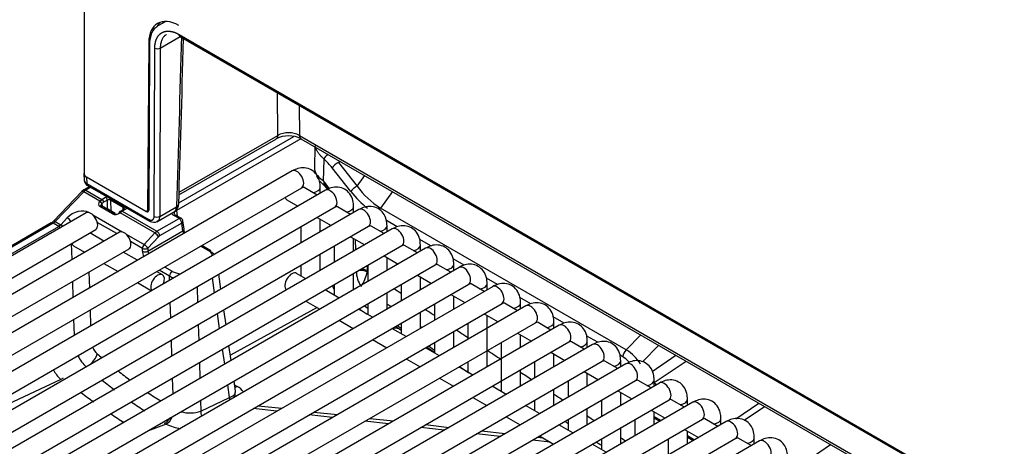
# Model space of a CAD drawing. Header units: millimetres. Extents: x -40 to 419, y 0 to 295.
# Tile 23 of 40: x 323.05 to 335.79, y 112.69 to 118.21. Entities that reach past the tile are written whole.
import ezdxf

# ---------------------------------------------------------------- set-up
doc = ezdxf.new("R2010")
doc.units = ezdxf.units.MM
doc.layers.add('BW4_CTMPLUS_HEER', color=7, linetype='Continuous')
doc.layers.add('Standard', color=7, linetype='Continuous')

# ---------------------------------------------------------------- blocks, each defined once
blk = doc.blocks.new('SE2')
at = {"layer": 'BW4_CTMPLUS_HEER', "color": 7, "linetype": 'Continuous'}
for p, q in [((323.885, 126.853), (323.885, 116.208)), ((324.942, 118.187), (324.839, 118.128)), ((324.903, 118.185), (324.903, 118.165)), ((324.87, 117.843), (325.129, 117.993)), ((325.113, 118.018), (345.12, 106.467)), ((325.12, 117.998), (345.13, 106.445)), ((324.72, 117.913), (324.705, 115.746)), ((324.73, 117.919), (324.72, 117.913)), ((324.729, 117.886), (324.72, 115.747)), ((324.791, 115.664), (324.799, 117.843)), ((324.87, 117.843), (324.862, 115.664)), ((326.39, 116.713), (326.385, 117.267)), ((326.669, 117.103), (326.672, 116.713)), ((325.113, 115.976), (326.39, 116.713)), ((326.672, 116.713), (345.412, 105.894)), ((326.688, 116.67), (325.078, 115.741)), ((325.109, 115.839), (326.598, 116.699)), ((325.112, 115.943), (326.373, 116.67)), ((326.69, 116.67), (345.412, 105.861)), ((326.872, 116.565), (326.864, 116.296)), ((326.981, 116.119), (326.99, 116.406)), ((327.2, 116.376), (327.175, 116.363)), ((327.175, 116.363), (327.418, 116.057)), ((326.576, 116.252), (317.454, 110.985)), ((323.882, 116.219), (323.884, 116.129)), ((327.336, 115.987), (327.093, 116.293)), ((324.685, 115.727), (323.917, 116.171)), ((323.917, 116.171), (323.919, 116.089)), ((323.919, 116.089), (324.721, 115.626)), ((326.981, 116.119), (327.057, 116.023)), ((326.985, 116.114), (326.985, 116.091)), ((327.418, 116.057), (327.516, 116.193)), ((317.579, 110.769), (326.701, 116.035)), ((327.008, 116.002), (317.886, 110.736)), ((323.856, 115.986), (323.488, 115.602)), ((323.879, 115.982), (323.511, 115.597)), ((323.881, 116.006), (323.856, 115.986)), ((324.087, 115.862), (323.879, 115.982)), ((323.958, 116.05), (323.881, 116.006)), ((323.972, 116.042), (323.906, 116.003)), ((323.906, 116.003), (324.114, 115.883)), ((323.929, 116.066), (324.732, 115.603)), ((326.901, 115.941), (326.733, 116.037)), ((326.94, 115.963), (326.94, 116.042)), ((326.986, 116.068), (327.029, 116.02)), ((327.874, 115.987), (327.719, 115.772)), ((324.085, 115.86), (324.087, 115.862)), ((324.087, 115.862), (324.114, 115.883)), ((324.114, 115.883), (324.163, 115.912)), ((324.116, 115.832), (324.114, 115.83)), ((324.114, 115.83), (324.119, 115.795)), ((324.185, 115.876), (324.135, 115.847)), ((324.188, 115.755), (324.185, 115.876)), ((324.391, 115.78), (324.227, 115.875)), ((324.227, 115.875), (324.231, 115.736)), ((326.509, 115.878), (326.651, 115.796)), ((323.909, 115.71), (316.59, 111.484)), ((318.011, 110.519), (327.133, 115.786)), ((327.44, 115.753), (318.318, 110.487)), ((324.25, 115.698), (324.087, 115.793)), ((324.11, 115.8), (324.107, 115.804)), ((324.273, 115.706), (324.11, 115.8)), ((324.199, 115.759), (324.19, 115.754)), ((324.199, 115.759), (324.256, 115.716)), ((324.288, 115.702), (324.231, 115.736)), ((324.233, 115.733), (324.287, 115.7)), ((324.278, 115.699), (324.287, 115.693)), ((324.351, 115.726), (324.339, 115.717)), ((324.366, 115.724), (324.349, 115.711)), ((324.8, 115.45), (324.349, 115.711)), ((324.362, 115.733), (324.352, 115.726)), ((324.397, 115.753), (324.362, 115.733)), ((324.412, 115.752), (324.377, 115.731)), ((324.377, 115.731), (324.826, 115.472)), ((324.39, 115.749), (324.391, 115.78)), ((324.685, 115.727), (324.72, 115.747)), ((324.72, 115.754), (324.705, 115.746)), ((324.824, 115.594), (325.061, 115.731)), ((324.862, 115.664), (325.08, 115.79)), ((325.078, 115.741), (325.089, 115.669)), ((327.333, 115.691), (327.165, 115.788)), ((327.372, 115.714), (327.372, 115.792)), ((330.899, 113.936), (327.719, 115.772)), ((323.459, 115.579), (316.491, 111.555)), ((323.484, 115.576), (316.516, 111.553)), ((323.556, 115.535), (323.484, 115.576)), ((323.511, 115.597), (323.582, 115.556)), ((323.582, 115.556), (323.666, 115.645)), ((323.998, 115.683), (324.376, 115.465)), ((324.307, 115.441), (324.054, 115.587)), ((324.826, 115.472), (325.113, 115.638)), ((325.149, 115.578), (324.861, 115.412)), ((325.113, 115.638), (325.042, 115.679)), ((325.138, 115.64), (325.067, 115.681)), ((325.163, 115.476), (325.149, 115.578)), ((325.177, 115.502), (325.163, 115.604)), ((326.901, 115.652), (327.083, 115.547)), ((326.94, 115.464), (326.94, 115.629)), ((327.937, 115.531), (327.796, 115.613)), ((316.588, 111.511), (323.556, 115.535)), ((316.715, 111.268), (324.034, 115.493)), ((324.341, 115.46), (317.022, 111.235)), ((318.443, 110.27), (327.565, 115.536)), ((327.872, 115.504), (318.75, 110.237)), ((323.582, 115.556), (323.556, 115.535)), ((324.141, 115.345), (323.959, 115.45)), ((324.66, 115.301), (324.8, 115.45)), ((324.709, 115.214), (325.163, 115.476)), ((324.8, 115.45), (324.826, 115.472)), ((326.69, 115.53), (326.69, 115.32)), ((327.765, 115.442), (327.597, 115.538)), ((327.804, 115.464), (327.804, 115.543)), ((323.729, 115.107), (323.723, 115.314)), ((324.43, 115.434), (324.66, 115.301)), ((324.638, 115.251), (324.486, 115.338)), ((324.848, 115.401), (324.708, 115.252)), ((327.333, 115.402), (327.515, 115.297)), ((327.372, 115.215), (327.372, 115.38)), ((327.399, 115.23), (327.395, 115.367)), ((328.369, 115.282), (328.228, 115.364)), ((317.147, 111.018), (324.466, 115.244)), ((318.875, 110.021), (327.997, 115.287)), ((328.304, 115.254), (319.182, 109.988)), ((323.749, 115.283), (323.891, 115.201)), ((324.573, 115.096), (324.391, 115.201)), ((324.639, 115.213), (324.638, 115.251)), ((324.708, 115.252), (324.709, 115.214)), ((325.491, 115.222), (325.392, 115.28)), ((325.516, 115.225), (325.407, 115.288)), ((327.122, 115.281), (327.122, 115.071)), ((328.197, 115.192), (328.03, 115.289)), ((328.236, 115.215), (328.236, 115.293)), ((324.141, 115.057), (324.323, 114.951)), ((326.94, 114.966), (326.94, 115.176)), ((327.765, 115.153), (327.947, 115.048)), ((327.804, 114.966), (327.804, 115.13)), ((328.802, 115.032), (328.66, 115.114)), ((319.307, 109.771), (328.429, 115.038)), ((328.736, 115.005), (319.614, 109.738)), ((323.946, 114.944), (323.953, 114.737)), ((324.898, 114.909), (324.823, 114.951)), ((324.989, 114.892), (324.855, 114.97)), ((324.926, 115.01), (325.024, 114.954)), ((326.69, 115.031), (326.69, 114.894)), ((327.546, 115.027), (327.548, 114.963)), ((327.548, 114.963), (327.547, 114.947)), ((327.554, 115.031), (327.554, 114.821)), ((328.629, 114.943), (328.462, 115.039)), ((328.668, 114.966), (328.668, 115.044)), ((323.744, 114.617), (323.738, 114.824)), ((324.573, 114.807), (324.756, 114.702)), ((324.991, 114.838), (324.989, 114.892)), ((325.572, 114.675), (325.544, 114.869)), ((325.655, 114.722), (325.627, 114.916)), ((326.754, 114.858), (326.634, 114.927)), ((327.372, 114.716), (327.372, 114.926)), ((328.197, 114.904), (328.379, 114.798)), ((328.236, 114.716), (328.236, 114.881)), ((329.234, 114.783), (329.092, 114.865)), ((319.739, 109.522), (328.861, 114.788)), ((329.168, 114.755), (320.046, 109.489)), ((325.347, 114.755), (325.353, 114.548)), ((327.186, 114.608), (327.004, 114.713)), ((327.122, 114.782), (327.122, 114.645)), ((327.804, 114.467), (327.804, 114.677)), ((327.986, 114.782), (327.986, 114.572)), ((329.061, 114.693), (328.894, 114.79)), ((329.1, 114.716), (329.1, 114.794)), ((325.005, 114.347), (324.999, 114.554)), ((326.754, 114.569), (326.936, 114.464)), ((328.629, 114.654), (328.811, 114.549)), ((328.668, 114.467), (328.668, 114.631)), ((329.666, 114.534), (329.524, 114.615)), ((320.171, 109.272), (329.293, 114.539)), ((329.6, 114.506), (320.478, 109.239)), ((323.961, 114.454), (323.967, 114.247)), ((325.721, 114.261), (325.693, 114.456)), ((326.901, 114.484), (325.777, 113.869)), ((327.618, 114.359), (327.436, 114.464)), ((327.511, 114.507), (327.554, 114.479)), ((327.554, 114.533), (327.554, 114.396)), ((328.236, 114.217), (328.236, 114.427)), ((328.418, 114.533), (328.418, 114.322)), ((329.493, 114.444), (329.326, 114.54)), ((329.532, 114.467), (329.532, 114.545)), ((323.758, 114.126), (323.752, 114.333)), ((325.638, 114.214), (325.61, 114.408)), ((327.186, 114.32), (327.368, 114.215)), ((329.061, 114.405), (329.243, 114.3)), ((329.1, 113.718), (329.1, 114.382)), ((329.925, 114.194), (329.758, 114.291)), ((330.098, 114.284), (329.956, 114.366)), ((329.964, 114.217), (329.964, 114.295)), ((320.603, 109.023), (329.725, 114.289)), ((330.032, 114.256), (320.91, 108.99)), ((325.361, 114.264), (325.368, 114.058)), ((328.05, 114.11), (327.868, 114.215)), ((327.913, 114.241), (327.955, 114.213)), ((327.935, 114.254), (327.988, 114.219)), ((327.955, 114.213), (327.986, 114.192)), ((327.986, 114.283), (327.986, 114.146)), ((328.668, 113.968), (328.668, 114.178)), ((328.85, 114.283), (328.85, 114.073)), ((321.035, 108.773), (330.157, 114.04)), ((325.02, 113.857), (325.014, 114.064)), ((327.618, 114.07), (327.8, 113.965)), ((329.493, 114.155), (329.675, 114.05)), ((329.532, 113.968), (329.532, 114.132)), ((330.357, 113.945), (330.19, 114.042)), ((330.53, 114.035), (330.388, 114.116)), ((330.396, 113.968), (330.396, 114.046)), ((330.899, 113.936), (331.088, 114.131)), ((330.464, 114.007), (321.342, 108.74)), ((325.704, 113.753), (325.676, 113.947)), ((325.786, 113.801), (325.759, 113.995)), ((328.482, 113.86), (328.3, 113.965)), ((328.316, 113.975), (328.418, 113.907)), ((328.339, 113.988), (328.418, 113.935)), ((328.418, 114.034), (328.418, 113.897)), ((329.282, 114.034), (329.282, 113.398)), ((331.112, 113.781), (331.321, 113.997)), ((321.467, 108.524), (330.589, 113.79)), ((328.05, 113.821), (328.232, 113.716)), ((328.85, 113.784), (328.85, 113.647)), ((329.714, 113.784), (329.714, 113.574)), ((329.925, 113.906), (330.107, 113.801)), ((329.964, 113.718), (329.964, 113.883)), ((330.789, 113.696), (330.622, 113.792)), ((330.854, 113.847), (330.82, 113.867)), ((330.828, 113.718), (330.828, 113.797)), ((331.235, 113.659), (331.543, 113.868)), ((331.26, 113.513), (331.673, 113.793)), ((330.896, 113.757), (321.774, 108.491)), ((325.376, 113.774), (325.382, 113.567)), ((328.914, 113.611), (328.732, 113.716)), ((328.742, 113.722), (328.862, 113.642)), ((329.532, 113.469), (329.532, 113.679)), ((330.357, 113.656), (330.539, 113.551)), ((321.899, 108.275), (331.021, 113.541)), ((323.581, 113.555), (321.904, 112.767)), ((323.613, 113.571), (323.581, 113.555)), ((325.035, 113.366), (325.028, 113.573)), ((325.844, 113.401), (325.825, 113.534)), ((328.482, 113.571), (328.664, 113.466)), ((330.146, 113.535), (330.146, 113.325)), ((330.396, 113.469), (330.396, 113.634)), ((331.221, 113.446), (331.054, 113.543)), ((331.26, 113.469), (331.26, 113.547)), ((331.328, 113.508), (322.207, 108.242)), ((325.766, 113.319), (325.742, 113.486)), ((325.831, 113.487), (325.866, 113.465)), ((329.346, 113.361), (329.164, 113.466)), ((329.964, 113.219), (329.964, 113.43)), ((330.789, 113.407), (330.971, 113.302)), ((331.29, 113.486), (331.26, 113.505)), ((322.332, 108.025), (331.453, 113.291)), ((325.391, 113.283), (325.395, 113.143)), ((325.395, 113.143), (325.766, 113.319)), ((325.766, 113.319), (325.819, 113.347)), ((325.819, 113.347), (325.834, 113.366)), ((328.914, 113.322), (329.096, 113.217)), ((329.714, 113.285), (329.714, 113.148)), ((330.578, 113.285), (330.578, 113.075)), ((330.828, 113.219), (330.828, 113.384)), ((330.962, 113.307), (330.966, 113.301)), ((331.653, 113.197), (331.486, 113.293)), ((331.692, 113.219), (331.692, 113.298)), ((331.76, 113.259), (322.639, 107.992)), ((326.377, 113.144), (326.072, 113.178)), ((326.136, 113.215), (326.441, 113.181)), ((329.778, 113.112), (329.596, 113.217)), ((330.396, 112.97), (330.396, 113.18)), ((331.221, 113.157), (331.403, 113.052)), ((331.7, 113.224), (331.692, 113.229)), ((332.316, 113.046), (332.616, 113.249)), ((332.425, 113.027), (332.689, 113.206)), ((322.764, 107.776), (331.885, 113.042)), ((327.099, 113.062), (326.795, 113.096)), ((326.859, 113.133), (327.163, 113.099)), ((327.581, 113.051), (327.886, 113.017)), ((329.346, 113.073), (329.528, 112.967)), ((330.146, 113.036), (330.146, 112.899)), ((331.01, 113.036), (331.01, 112.826)), ((331.26, 112.97), (331.26, 113.135)), ((331.26, 113.077), (331.353, 113.024)), ((331.26, 113.056), (331.335, 113.013)), ((332.085, 112.947), (331.918, 113.044)), ((332.125, 112.97), (332.125, 113.048)), ((332.192, 113.009), (323.071, 107.743)), ((324.946, 112.977), (324.704, 112.887)), ((327.822, 112.98), (327.517, 113.015)), ((328.544, 112.898), (328.24, 112.933)), ((328.304, 112.97), (328.608, 112.935)), ((330.21, 112.862), (330.028, 112.967)), ((330.828, 112.721), (330.828, 112.931)), ((331.653, 112.908), (331.835, 112.803)), ((323.196, 107.526), (332.317, 112.793)), ((329.267, 112.817), (328.962, 112.851)), ((329.026, 112.888), (329.331, 112.854)), ((329.916, 112.743), (329.685, 112.769)), ((329.749, 112.806), (329.821, 112.798)), ((329.778, 112.823), (329.96, 112.718)), ((330.578, 112.786), (330.578, 112.65)), ((331.442, 112.786), (331.442, 112.576)), ((331.692, 112.721), (331.692, 112.885)), ((331.692, 112.828), (331.785, 112.774)), ((331.692, 112.806), (331.767, 112.763)), ((332.517, 112.698), (332.35, 112.794)), ((332.557, 112.721), (332.557, 112.799)), ((332.624, 112.76), (323.503, 107.493)), ((330.642, 112.613), (330.46, 112.718)), ((332.558, 112.721), (332.557, 112.722)), ((333.279, 112.531), (333.545, 112.712))]:
    blk.add_line(p, q, dxfattribs=at)
for centre, radius, start, end in [((324.835, 117.91), 0.0761, 242.1779, 297.5357), ((326.53, 116.428), 0.318, 63.4337, 116.2852), ((326.531, 116.351), 0.356, 62.8614, 117.1256), ((323.969, 116.141), 0.0851, 183.5826, 241.9946), ((327.364, 116.473), 0.555, 211.936, 216.1843), ((327.364, 116.473), 0.555, 219.1766, 226.9934), ((328.335, 116.722), 1.133, 215.9393, 237.0541), ((324.205, 115.832), 0.0485, 62.8638, 114.76), ((324.984, 115.831), 0.125, 301.9009, 359.2842), ((324.299, 115.749), 0.0576, 249.3053, 315.3224), ((323.374, 115.713), 0.159, 302.3121, 315.5993), ((324.785, 115.687), 0.0994, 237.2868, 297.3848), ((325.113, 115.597), 0.05, 8.1361, 60), ((325.349, 115.527), 0.193, 195.2518, 205.6534), ((327.748, 114.954), 0.341, 179.8744, 214.7074), ((327.135, 115.01), 0.416, 322.9133, 351.2117), ((325.164, 115.248), 0.397, 243.7569, 252.4468), ((501.212, 374.931), 312.638, 236.33336, 236.35257), ((483.14, 345.187), 278.338, 235.98715, 236.01284), ((483.098, 346.929), 279.507, 236.24764, 236.26142), ((501.212, 374.931), 312.638, 236.42198, 236.44752), ((327.919, 114.074), 0.143, 75.5723, 106.3336), ((483.098, 346.929), 279.507, 236.3539, 236.36035), ((501.212, 374.931), 312.638, 236.51057, 236.54244), ((501.212, 374.931), 312.638, 236.59735, 236.63733), ((330.628, 113.476), 0.534, 31.236, 59.4932), ((324.225, 114.059), 0.464, 204.8224, 228.1633), ((323.885, 113.885), 0.448, 207.1522, 227.3159), ((328.525, 119.066), 7.064, 231.4464, 233.0349), ((501.212, 374.931), 312.638, 236.69221, 236.72494), ((328.461, 119.413), 7.592, 232.5975, 234.0889), ((501.212, 374.931), 312.638, 236.78702, 236.8134), ((328.525, 119.066), 7.064, 235.2431, 236.916), ((328.461, 119.413), 7.592, 236.129, 237.6998), ((325.256, 113.572), 0.451, 254.8044, 287.9495), ((501.212, 374.931), 312.638, 236.88178, 236.90181), ((325.139, 113.355), 0.425, 239.6819, 242.9279), ((325.239, 113.6), 0.689, 244.7455, 261.1816), ((483.098, 346.929), 279.507, 236.81382, 236.82315), ((501.212, 374.931), 312.638, 236.97641, 236.99093), ((483.098, 346.929), 279.507, 236.91293, 236.92907)]:
    blk.add_arc(centre, radius, start, end, dxfattribs=at)
for centre, major_axis, ratio, start_param, end_param in [((325.109, 117.685), (0.275, -0.476), 0.57735, 2.356194, 3.919322), ((325.118, 117.654), (0.28, -0.473), 0.569744, 3.135217, 3.903162), ((325.179, 117.726), (0.275, -0.476), 0.57735, 3.270514, 3.485619), ((325.425, 120.388), (-0.849, -28.065), 0.007421, -1.485435, -1.406009), ((327.046, 116.437), (0.0549, 0.0582), 0.383761, 1.357524, 2.452239), ((326.829, 115.927), (-0.353, 0.629), 0.588263, 4.978565, 5.200999), ((327.149, 116.325), (0.0627, 0.0497), 0.217345, 0.983859, 2.495936), ((324.002, 116.22), (0.12, 0), 0.577218, 2.908472, 3.926943), ((326.638, 116.144), (-0.063, 0.108), 0.57735, 3.141593, 6.283185), ((327.264, 116.292), (0.4, 0), 0.577174, 3.124145, 3.870622), ((323.954, 116.11), (0.025, 0.0433), 0.57735, 2.369284, 3.141593), ((327.264, 116.282), (-0.332, 0.306), 0.70751, 1.297382, 1.353598), ((327.042, 116.125), (0.0561, 0.0571), 0.344397, 2.4929, 3.140769), ((326.888, 115.823), (-0.221, 0.369), 0.567188, 4.967031, 5.144011), ((323.892, 115.952), (0.0361, -0.0346), 0.319031, 2.225827, 3.141593), ((323.906, 115.922), (0.05, 0.0866), 0.57735, 0.785398, 1.169371), ((323.906, 115.962), (0.025, -0.0433), 0.57735, 2.356194, 3.141982), ((326.815, 116.042), (-0.125, 0), 0.57735, 1.825901, 3.14124), ((327.07, 115.894), (-0.062, 0.108), 0.57735, 3.141593, 6.283185), ((327.091, 116.071), (0.062, 0.0506), 0.20729, 2.523135, 3.141593), ((327.392, 116.019), (0.0627, 0.0497), 0.217345, 0.983859, 2.495936), ((327.645, 116.451), (0.466, -0.814), 0.551409, 4.981358, 5.332564), ((324.128, 115.835), (0.0548, 0.0278), 0.742475, 2.02605, 3.590451), ((324.093, 115.841), (0.0219, -0.0205), 0.326584, 0.683962, 2.22227), ((324.095, 115.844), (0.0219, -0.0205), 0.326584, 0.683962, 2.22227), ((324.114, 115.859), (-0.015, 0.026), 0.57735, 3.962031, 5.497787), ((324.137, 115.789), (0.0331, 0.0617), 0.597209, 0.766606, 1.150579), ((324.206, 115.887), (-0.06, 0), 0.57735, 5.093438, 5.498401), ((324.163, 115.887), (-0.015, 0.026), 0.57735, 3.962031, 5.497787), ((324.248, 115.887), (0.015, 0.026), 0.57735, 1.721292, 2.356194), ((325.009, 115.832), (-0.1, 0.0029), 0.578001, 2.373102, 3.113801), ((325.009, 115.832), (-0.1, 0.0029), 0.578001, 3.113801, 3.139949), ((326.571, 115.986), (-0.062, -0.108), 0.57735, 5.754822, 6.283185), ((323.808, 115.564), (0.183, 0.106), 0.724967, 0.397259, 1.968055), ((323.971, 115.601), (-0.063, 0.108), 0.57735, 3.141593, 6.283185), ((324.095, 115.774), (-0.0151, -0.0259), 0.578051, 3.141593, 4.312398), ((324.21, 115.724), (0.03, -0.0005), 0.587323, 0.795693, 1.170082), ((324.305, 115.754), (-0.0743, -0.036), 0.731631, 0.458865, 1.822106), ((324.258, 115.68), (-0.0151, -0.0259), 0.578051, 3.141593, 4.312398), ((324.258, 115.68), (-0.0151, -0.0259), 0.578051, 2.479803, 3.141593), ((324.357, 115.693), (0.0178, -0.0241), 0.190732, 3.147606, 3.861354), ((324.357, 115.693), (0.0178, -0.0241), 0.190732, 2.26955, 3.147606), ((324.369, 115.702), (0.0179, -0.0241), 0.482916, 2.294529, 3.147587), ((324.377, 115.707), (0.015, -0.026), 0.57735, 2.356194, 3.133887), ((324.375, 115.651), (0.0518, 0.0856), 0.563018, 0.797077, 0.94507), ((324.412, 115.793), (-0.015, -0.026), 0.57735, 4.862885, 5.497787), ((324.412, 115.727), (0.015, -0.026), 0.57735, 2.356194, 3.141593), ((324.356, 115.785), (-0.08, 0), 0.57735, 2.356809, 2.93378), ((324.685, 115.768), (-0.0255, 0.043), 0.569744, 2.349819, 3.903162), ((324.67, 115.766), (-0.025, 0.0433), 0.57735, 3.141593, 3.919322), ((325.15, 115.74), (0.151, 0.001), 0.574873, 3.574141, 3.91805), ((325.043, 115.76), (0.025, -0.0433), 0.57735, 0.820305, 0.976838), ((327.247, 115.792), (-0.125, 0), 0.57735, 1.825901, 3.14124), ((327.502, 115.645), (-0.062, 0.108), 0.57735, 3.141593, 6.283185), ((323.484, 115.535), (0.025, -0.0433), 0.57735, 2.356194, 3.141593), ((323.484, 115.658), (-0.05, -0.0866), 0.57735, 0.785398, 1.169371), ((323.524, 115.567), (0.0361, -0.0346), 0.319031, 2.225827, 3.141593), ((323.679, 115.615), (0.0365, -0.0342), 0.326555, 0.722387, 2.222284), ((324.757, 115.647), (0.025, 0.0433), 0.57735, 2.369284, 3.141982), ((324.826, 115.685), (0.05, -0.0002), 0.594844, 3.929355, 5.499923), ((325.042, 115.638), (-0.025, -0.0433), 0.57735, 3.141593, 3.926991), ((325.113, 115.597), (-0.025, -0.0433), 0.57735, 3.141593, 3.926991), ((325.113, 115.597), (0.025, -0.0433), 0.57735, 0.820438, 2.356194), ((325.113, 115.597), (-0.0495, -0.0071), 0.622943, 2.272954, 3.141593), ((323.556, 115.494), (0.025, -0.0433), 0.57735, 1.787413, 2.356194), ((323.596, 115.526), (0.0365, -0.0342), 0.326555, 1.52945, 2.222284), ((324.403, 115.352), (-0.062, 0.108), 0.57735, 3.141593, 6.283185), ((324.813, 115.42), (0.0365, -0.0342), 0.326584, 0.683962, 2.22227), ((324.826, 115.431), (0.025, -0.0433), 0.57735, 0.820438, 2.356194), ((325.128, 115.495), (-0.0495, -0.0071), 0.622943, 2.272954, 3.141593), ((325.269, 115.463), (0.087, -0.123), 0.503068, 4.202941, 4.467261), ((327.679, 115.543), (-0.125, 0), 0.57735, 1.825901, 3.14124), ((327.934, 115.395), (-0.062, 0.108), 0.57735, 3.141593, 6.283185), ((323.812, 115.391), (-0.063, -0.108), 0.57735, 5.754822, 6.283185), ((324.863, 115.37), (0.0236, 0.0441), 0.597209, 0.766606, 1.150579), ((324.673, 115.271), (-0.025, -0.0433), 0.57735, 4.310963, 5.497787), ((324.673, 115.271), (-0.05, -0.0015), 0.55677, 0.768481, 2.339278), ((324.674, 115.233), (0.05, 0.0015), 0.55677, 3.910074, 5.48087), ((324.745, 115.156), (0.075, -0.13), 0.57735, 3.962031, 4.485696), ((324.673, 115.271), (0.0365, -0.0342), 0.326584, 0.683962, 2.22227), ((324.78, 115.176), (-0.05, 0.0866), 0.57735, 0.820438, 1.226925), ((325.491, 115.182), (-0.025, -0.0433), 0.57735, 3.141593, 3.926991), ((325.348, 115.141), (-0.201, -0.001), 0.574864, 3.292208, 3.918047), ((325.491, 115.182), (-0.025, -0.0433), 0.57735, 2.478368, 3.141593), ((328.111, 115.293), (-0.125, 0), 0.57735, 1.825901, 3.14124), ((328.366, 115.146), (-0.062, 0.108), 0.57735, 3.141593, 6.283185), ((325.024, 114.913), (0.025, 0.0433), 0.57735, 0.785398, 2.356194), ((325.166, 115.035), (-0.2, 0), 0.57735, 0.786012, 1.41612), ((326.571, 114.819), (-0.063, -0.108), 0.57735, 3.141593, 6.205091), ((327.477, 114.917), (0.0997, -0.0076), 0.477335, 0.837826, 2.046866), ((327.477, 114.922), (0.1, 0.003), 0.556824, 0.768567, 1.734559), ((328.543, 115.044), (-0.125, 0), 0.57735, 1.825901, 3.14124), ((328.798, 114.896), (-0.062, 0.108), 0.57735, 3.141593, 6.283185), ((324.835, 114.8), (-0.063, -0.108), 0.57735, 1.816602, 6.03738), ((327.197, 114.762), (0.072, -0.132), 0.59145, 4.352618, 4.749438), ((328.975, 114.794), (-0.125, 0), 0.57735, 1.825901, 3.14124), ((329.231, 114.647), (-0.062, 0.108), 0.57735, 3.141593, 6.283185), ((329.407, 114.545), (-0.125, 0), 0.57735, 1.825901, 3.14124), ((329.663, 114.398), (-0.062, 0.108), 0.57735, 3.141593, 6.283185), ((329.839, 114.295), (-0.125, 0), 0.57735, 1.825901, 3.14124), ((330.095, 114.148), (-0.062, 0.108), 0.57735, 3.141593, 6.283185), ((330.271, 114.046), (-0.125, 0), 0.57735, 1.825901, 3.14124), ((324.064, 113.984), (-0.067, 0.121), 0.505362, 1.390184, 2.213534), ((330.527, 113.899), (-0.062, 0.108), 0.57735, 3.141593, 6.283185), ((330.911, 113.879), (0.04, 0.0693), 0.57735, 0.997681, 2.338741), ((323.948, 113.823), (-0.097, -0.114), 0.426785, 1.211937, 2.449159), ((324.784, 117.705), (3.059, -4.82), 0.537478, -1.051141, -1.035912), ((330.703, 113.797), (-0.125, 0), 0.57735, 1.825901, 3.14124), ((330.856, 113.616), (-0.132, 0.246), 0.570119, 5.125088, 5.538505), ((324.784, 117.705), (3.059, -4.82), 0.537478, -0.983395, -0.943915), ((330.959, 113.649), (-0.062, 0.108), 0.57735, 3.141593, 6.283185), ((331.135, 113.547), (-0.125, 0), 0.57735, 1.825901, 3.14124), ((331.391, 113.4), (-0.062, 0.108), 0.57735, 3.141593, 6.283185), ((325.874, 113.586), (0.08, 0.127), 0.545001, 3.630924, 3.921846), ((325.579, 113.309), (-0.405, 0.023), 0.582862, 3.607814, 3.956862), ((324.784, 117.705), (3.059, -4.82), 0.537478, -0.887667, -0.844961), ((325.872, 113.262), (-0.064, 0.136), 0.623706, 0.869558, 1.078802), ((325.955, 113.32), (-0.11, 0.102), 0.784547, 0.666936, 0.84929), ((325.978, 113.355), (-0.136, 0.063), 0.787587, 0.440281, 0.696523), ((331.035, 113.342), (0.0688, 0.0407), 0.006169, 3.14361, 3.459405), ((331.567, 113.298), (-0.125, 0), 0.57735, 1.825901, 3.14124), ((331.823, 113.15), (-0.062, 0.108), 0.57735, 3.141593, 6.283185), ((324.934, 113.115), (0.076, 0.13), 0.574658, 3.842538, 4.598718), ((324.955, 113.104), (-0.068, -0.134), 0.531612, 0.668293, 1.620155), ((325.501, 113.086), (-0.064, 0.136), 0.623706, 0.869558, 1.32455), ((332, 113.048), (-0.125, 0), 0.57735, 1.825901, 3.14124), ((332.255, 112.901), (-0.062, 0.108), 0.57735, 3.141593, 6.283185), ((332.432, 112.799), (-0.125, 0), 0.57735, 1.825901, 3.14124), ((332.687, 112.651), (-0.063, 0.108), 0.57735, 3.141593, 6.283185)]:
    blk.add_ellipse(centre, major_axis=major_axis, ratio=ratio, start_param=start_param, end_param=end_param, dxfattribs=at)
for points, degree, knots in [([(324.799, 117.843), (324.799, 117.878), (324.806, 117.909), (324.812, 117.94), (324.824, 117.966), (324.835, 117.991), (324.853, 118.011), (324.87, 118.03), (324.892, 118.042), (324.913, 118.054), (324.939, 118.059), (324.965, 118.063), (324.993, 118.06), (325.022, 118.057), (325.052, 118.047), (325.082, 118.036), (325.113, 118.018)], 2, [0, 0, 0, 0.125, 0.125, 0.25, 0.25, 0.375, 0.375, 0.5, 0.5, 0.625, 0.625, 0.75, 0.75, 0.875, 0.875, 1, 1, 1]), ([(324.933, 118.007), (324.931, 118.005), (324.924, 117.999), (324.913, 117.988), (324.903, 117.973), (324.893, 117.957), (324.885, 117.938), (324.879, 117.917), (324.874, 117.894), (324.871, 117.87), (324.87, 117.852), (324.87, 117.843)], 3, [0.5628381, 0.5628381, 0.5628381, 0.5628381, 0.5920099, 0.6394993, 0.6879915, 0.7374863, 0.7879838, 0.8394839, 0.8919867, 0.9454921, 1, 1, 1, 1]), ([(324.95, 118.019), (324.946, 118.016), (324.94, 118.013), (324.935, 118.009), (324.933, 118.007)], 3, [0.5056653, 0.5056653, 0.5056653, 0.5056653, 0.54552312, 0.56283814, 0.56283814, 0.56283814, 0.56283814]), ([(325.124, 117.996), (325.124, 117.996), (325.124, 117.996), (325.117, 118), (325.114, 118.009), (325.113, 118.018)], 3, [0.5038203, 0.5038203, 0.5038203, 0.5038203, 0.505979, 0.505979, 1, 1, 1, 1]), ([(326.99, 116.406), (326.986, 116.41), (326.977, 116.417), (326.964, 116.429), (326.953, 116.441), (326.941, 116.453), (326.931, 116.465), (326.921, 116.477), (326.912, 116.49), (326.904, 116.502), (326.896, 116.515), (326.89, 116.528), (326.885, 116.54), (326.88, 116.553), (326.877, 116.566), (326.875, 116.574), (326.875, 116.578)], 3, [0, 0, 0, 0, 0.067343, 0.135231, 0.203688, 0.272734, 0.34239, 0.412678, 0.483617, 0.555227, 0.627527, 0.700535, 0.77427, 0.848747, 0.923985, 1, 1, 1, 1]), ([(326.94, 116.042), (326.939, 116.07), (326.934, 116.125), (326.897, 116.208), (326.826, 116.272), (326.739, 116.298), (326.65, 116.288), (326.602, 116.265), (326.576, 116.252)], 3, [0, 0, 0, 0, 0.144723, 0.333611, 0.503621, 0.680895, 0.848452, 1, 1, 1, 1]), ([(323.884, 116.136), (323.884, 116.127), (323.887, 116.119), (323.899, 116.102), (323.908, 116.095), (323.919, 116.089)], 3, [0.5093515, 0.5093515, 0.5093515, 0.5093515, 0.75, 0.75, 1, 1, 1, 1]), ([(326.701, 116.035), (326.707, 116.038), (326.716, 116.043), (326.719, 116.043), (326.719, 116.042)], 3, [0, 0, 0, 0, 0.4340904, 0.6895631, 0.6895631, 0.6895631, 0.6895631]), ([(327.372, 115.792), (327.371, 115.82), (327.366, 115.876), (327.329, 115.959), (327.258, 116.022), (327.171, 116.048), (327.082, 116.039), (327.034, 116.016), (327.008, 116.002)], 3, [0, 0, 0, 0, 0.144723, 0.333611, 0.503621, 0.680895, 0.848452, 1, 1, 1, 1]), ([(324.391, 115.74), (324.393, 115.741), (324.396, 115.743), (324.4, 115.747), (324.403, 115.751), (324.405, 115.755), (324.406, 115.76), (324.405, 115.765), (324.403, 115.771), (324.398, 115.776), (324.393, 115.779), (324.391, 115.78)], 3, [0, 0, 0, 0, 0.084116, 0.174974, 0.272581, 0.376938, 0.488046, 0.605907, 0.730521, 0.861885, 1, 1, 1, 1]), ([(325.078, 115.741), (325.076, 115.74), (325.071, 115.738), (325.066, 115.733), (325.061, 115.729), (325.057, 115.725), (325.053, 115.72), (325.051, 115.716), (325.05, 115.712), (325.049, 115.708), (325.048, 115.703), (325.048, 115.7), (325.049, 115.699)], 3, [0, 0, 0, 0, 0.0644285, 0.1267059, 0.1868356, 0.2448217, 0.3006687, 0.3543816, 0.4059661, 0.4554285, 0.5027763, 0.556997, 0.556997, 0.556997, 0.556997]), ([(325.05, 115.725), (325.05, 115.725), (325.053, 115.726), (325.057, 115.729), (325.062, 115.734), (325.067, 115.741), (325.072, 115.749), (325.075, 115.758), (325.077, 115.768), (325.079, 115.778), (325.08, 115.786), (325.08, 115.79)], 3, [0.5056322, 0.5056322, 0.5056322, 0.5056322, 0.5095876, 0.5689288, 0.628825, 0.6892787, 0.7502926, 0.8118692, 0.874011, 0.9367205, 1, 1, 1, 1]), ([(327.133, 115.786), (327.139, 115.789), (327.148, 115.793), (327.151, 115.793), (327.151, 115.793)], 3, [0, 0, 0, 0, 0.4340904, 0.6895631, 0.6895631, 0.6895631, 0.6895631]), ([(327.804, 115.543), (327.803, 115.571), (327.798, 115.626), (327.761, 115.709), (327.69, 115.773), (327.603, 115.799), (327.514, 115.789), (327.466, 115.766), (327.44, 115.753)], 3, [0, 0, 0, 0, 0.144723, 0.333611, 0.503621, 0.680895, 0.848452, 1, 1, 1, 1]), ([(324.721, 115.626), (324.735, 115.618), (324.748, 115.616), (324.761, 115.615), (324.77, 115.62), (324.78, 115.626), (324.785, 115.637), (324.791, 115.649), (324.791, 115.664)], 2, [0, 0, 0, 0.25, 0.25, 0.5, 0.5, 0.75, 0.75, 1, 1, 1]), ([(324.862, 115.664), (324.861, 115.649), (324.859, 115.635), (324.848, 115.612), (324.84, 115.603), (324.831, 115.598)], 3, [0, 0, 0, 0, 0.25, 0.25, 0.4971981, 0.4971981, 0.4971981, 0.4971981]), ([(327.565, 115.536), (327.572, 115.539), (327.58, 115.544), (327.583, 115.544), (327.583, 115.544)], 3, [0, 0, 0, 0, 0.4340904, 0.6895631, 0.6895631, 0.6895631, 0.6895631]), ([(328.236, 115.293), (328.235, 115.322), (328.231, 115.377), (328.193, 115.46), (328.122, 115.523), (328.035, 115.549), (327.946, 115.54), (327.898, 115.517), (327.872, 115.504)], 3, [0, 0, 0, 0, 0.144723, 0.333611, 0.503621, 0.680895, 0.848452, 1, 1, 1, 1]), ([(325.526, 115.207), (325.53, 115.205), (325.538, 115.2), (325.548, 115.193), (325.557, 115.185), (325.565, 115.178), (325.569, 115.174), (325.571, 115.172)], 3, [0, 0, 0, 0, 0.0406996, 0.0820783, 0.1241386, 0.1668829, 0.1918613, 0.1918613, 0.1918613, 0.1918613]), ([(327.997, 115.287), (328.004, 115.29), (328.012, 115.295), (328.015, 115.294), (328.015, 115.294)], 3, [0, 0, 0, 0, 0.4340904, 0.6895631, 0.6895631, 0.6895631, 0.6895631]), ([(328.668, 115.044), (328.667, 115.072), (328.663, 115.128), (328.625, 115.211), (328.554, 115.274), (328.467, 115.3), (328.378, 115.29), (328.33, 115.268), (328.304, 115.254)], 3, [0, 0, 0, 0, 0.144723, 0.333611, 0.503621, 0.680895, 0.848452, 1, 1, 1, 1]), ([(328.429, 115.038), (328.436, 115.041), (328.444, 115.045), (328.447, 115.045), (328.447, 115.045)], 3, [0, 0, 0, 0, 0.4340904, 0.6895631, 0.6895631, 0.6895631, 0.6895631]), ([(329.1, 114.794), (329.099, 114.823), (329.095, 114.878), (329.057, 114.961), (328.986, 115.024), (328.899, 115.051), (328.81, 115.041), (328.762, 115.018), (328.736, 115.005)], 3, [0, 0, 0, 0, 0.144723, 0.333611, 0.503621, 0.680895, 0.848452, 1, 1, 1, 1]), ([(328.861, 114.788), (328.868, 114.791), (328.876, 114.796), (328.879, 114.795), (328.879, 114.795)], 3, [0, 0, 0, 0, 0.4340904, 0.6895631, 0.6895631, 0.6895631, 0.6895631]), ([(329.532, 114.545), (329.531, 114.573), (329.527, 114.629), (329.489, 114.712), (329.419, 114.775), (329.331, 114.801), (329.242, 114.792), (329.195, 114.769), (329.168, 114.755)], 3, [0, 0, 0, 0, 0.144723, 0.333611, 0.503621, 0.680895, 0.848452, 1, 1, 1, 1]), ([(329.293, 114.539), (329.3, 114.542), (329.308, 114.546), (329.311, 114.546), (329.311, 114.546)], 3, [0, 0, 0, 0, 0.4340904, 0.6895631, 0.6895631, 0.6895631, 0.6895631]), ([(329.964, 114.295), (329.963, 114.324), (329.959, 114.379), (329.921, 114.462), (329.851, 114.526), (329.763, 114.552), (329.675, 114.542), (329.627, 114.519), (329.6, 114.506)], 3, [0, 0, 0, 0, 0.144723, 0.333611, 0.503621, 0.680895, 0.848452, 1, 1, 1, 1]), ([(329.725, 114.289), (329.732, 114.292), (329.74, 114.297), (329.743, 114.297), (329.743, 114.296)], 3, [0, 0, 0, 0, 0.4340904, 0.6895631, 0.6895631, 0.6895631, 0.6895631]), ([(330.396, 114.046), (330.395, 114.074), (330.391, 114.13), (330.354, 114.213), (330.283, 114.276), (330.195, 114.302), (330.107, 114.293), (330.059, 114.27), (330.032, 114.256)], 3, [0, 0, 0, 0, 0.144723, 0.333611, 0.503621, 0.680895, 0.848452, 1, 1, 1, 1]), ([(330.157, 114.04), (330.164, 114.043), (330.172, 114.047), (330.175, 114.047), (330.175, 114.047)], 3, [0, 0, 0, 0, 0.4340904, 0.6895631, 0.6895631, 0.6895631, 0.6895631]), ([(330.828, 113.797), (330.827, 113.825), (330.823, 113.88), (330.786, 113.963), (330.715, 114.027), (330.627, 114.053), (330.539, 114.043), (330.491, 114.02), (330.464, 114.007)], 3, [0, 0, 0, 0, 0.144723, 0.333611, 0.503621, 0.680895, 0.848452, 1, 1, 1, 1]), ([(330.589, 113.79), (330.596, 113.793), (330.604, 113.798), (330.607, 113.798), (330.607, 113.798)], 3, [0, 0, 0, 0, 0.4340904, 0.6895631, 0.6895631, 0.6895631, 0.6895631]), ([(331.26, 113.547), (331.259, 113.576), (331.255, 113.631), (331.218, 113.714), (331.147, 113.777), (331.059, 113.803), (330.971, 113.794), (330.923, 113.771), (330.896, 113.757)], 3, [0, 0, 0, 0, 0.144723, 0.333611, 0.503621, 0.680895, 0.848452, 1, 1, 1, 1]), ([(331.021, 113.541), (331.028, 113.544), (331.036, 113.548), (331.039, 113.548), (331.039, 113.548)], 3, [0, 0, 0, 0, 0.4340904, 0.6895631, 0.6895631, 0.6895631, 0.6895631]), ([(331.692, 113.298), (331.691, 113.326), (331.687, 113.381), (331.65, 113.464), (331.579, 113.528), (331.491, 113.554), (331.403, 113.544), (331.355, 113.521), (331.328, 113.508)], 3, [0, 0, 0, 0, 0.144723, 0.333611, 0.503621, 0.680895, 0.848452, 1, 1, 1, 1]), ([(325.834, 113.366), (325.835, 113.368), (325.838, 113.373), (325.84, 113.381), (325.842, 113.389), (325.843, 113.398), (325.843, 113.406), (325.842, 113.411), (325.842, 113.413)], 3, [0, 0, 0, 0, 0.0570355, 0.1136765, 0.1699348, 0.2258224, 0.2813517, 0.3292722, 0.3292722, 0.3292722, 0.3292722]), ([(331.453, 113.291), (331.46, 113.295), (331.468, 113.299), (331.471, 113.299), (331.471, 113.299)], 3, [0, 0, 0, 0, 0.4340904, 0.6895631, 0.6895631, 0.6895631, 0.6895631]), ([(332.125, 113.048), (332.123, 113.077), (332.119, 113.132), (332.082, 113.215), (332.011, 113.278), (331.923, 113.305), (331.835, 113.295), (331.787, 113.272), (331.76, 113.259)], 3, [0, 0, 0, 0, 0.144723, 0.333611, 0.503621, 0.680895, 0.848452, 1, 1, 1, 1]), ([(331.885, 113.042), (331.892, 113.045), (331.9, 113.05), (331.903, 113.049), (331.903, 113.049)], 3, [0, 0, 0, 0, 0.4340904, 0.6895631, 0.6895631, 0.6895631, 0.6895631]), ([(332.557, 112.799), (332.555, 112.827), (332.551, 112.883), (332.514, 112.966), (332.443, 113.029), (332.355, 113.055), (332.267, 113.045), (332.219, 113.023), (332.192, 113.009)], 3, [0, 0, 0, 0, 0.144723, 0.333611, 0.503621, 0.680895, 0.848452, 1, 1, 1, 1]), ([(332.317, 112.793), (332.324, 112.796), (332.332, 112.8), (332.335, 112.8), (332.335, 112.8)], 3, [0, 0, 0, 0, 0.4340904, 0.6895631, 0.6895631, 0.6895631, 0.6895631]), ([(332.989, 112.549), (332.987, 112.578), (332.983, 112.633), (332.946, 112.716), (332.875, 112.779), (332.787, 112.806), (332.699, 112.796), (332.651, 112.773), (332.624, 112.76)], 3, [0, 0, 0, 0, 0.144723, 0.333611, 0.503621, 0.680895, 0.848452, 1, 1, 1, 1])]:
    blk.add_open_spline(points, degree=degree, knots=knots, dxfattribs=at)
for points in [[(325.149, 117.998), (325.14, 117.993), (325.131, 117.992), (325.124, 117.996)], [(325.109, 115.828), (325.128, 116.474), (325.149, 117.187), (325.172, 117.968)], [(326.39, 116.713), (326.39, 116.694), (326.383, 116.676), (326.369, 116.668)], [(326.693, 116.668), (326.68, 116.676), (326.673, 116.694), (326.672, 116.713)], [(326.734, 116.037), (326.728, 116.04), (326.722, 116.042), (326.715, 116.043)], [(324.116, 115.79), (324.111, 115.793), (324.104, 115.806), (324.109, 115.823), (324.114, 115.83)], [(324.406, 115.76), (324.406, 115.759), (324.403, 115.757), (324.397, 115.753)], [(327.166, 115.787), (327.16, 115.791), (327.154, 115.793), (327.147, 115.793)], [(327.598, 115.538), (327.592, 115.541), (327.586, 115.543), (327.579, 115.544)], [(328.03, 115.289), (328.024, 115.292), (328.018, 115.294), (328.011, 115.295)], [(328.462, 115.039), (328.456, 115.042), (328.45, 115.044), (328.443, 115.045)], [(328.894, 114.79), (328.888, 114.793), (328.882, 114.795), (328.875, 114.796)], [(329.326, 114.54), (329.32, 114.543), (329.314, 114.545), (329.307, 114.546)], [(329.758, 114.291), (329.752, 114.294), (329.746, 114.296), (329.739, 114.297)], [(330.19, 114.041), (330.184, 114.045), (330.178, 114.047), (330.171, 114.047)], [(330.622, 113.792), (330.616, 113.795), (330.61, 113.797), (330.603, 113.798)], [(331.054, 113.543), (331.049, 113.546), (331.042, 113.548), (331.035, 113.548)], [(331.486, 113.293), (331.481, 113.296), (331.474, 113.298), (331.467, 113.299)], [(331.918, 113.044), (331.913, 113.047), (331.906, 113.049), (331.899, 113.05)], [(332.35, 112.794), (332.345, 112.797), (332.338, 112.799), (332.331, 112.8)]]:
    blk.add_open_spline(points, degree=3, dxfattribs=at)

msp = doc.modelspace()

# ---------------------------------------------------------------- block references
at = {"layer": 'Standard'}
msp.add_blockref('SE2', (0, 0), dxfattribs=at)

doc.saveas('drawing.dxf')
